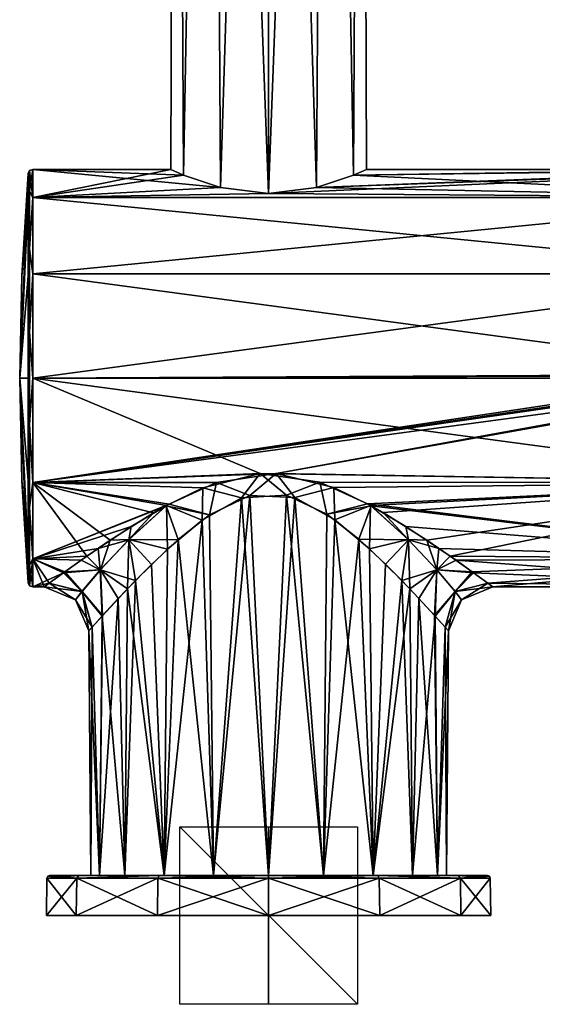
# Model space of a CAD drawing. Header units: millimetres. Extents: x -89 to 30, y -70 to 288.
# Tile 1 of 59: x -89 to -30, y -70 to 40. Entities that reach past the tile are written whole.
import ezdxf

# ---------------------------------------------------------------- set-up
doc = ezdxf.new("R2010")
doc.units = ezdxf.units.MM
doc.header["$LTSCALE"] = 81.481481
for name, color, linetype in [('1', 7, 'CONTINUOUS'), ('10', 7, 'CONTINUOUS'), ('11', 7, 'CONTINUOUS'), ('12', 7, 'CONTINUOUS'), ('13', 7, 'CONTINUOUS'), ('14', 7, 'CONTINUOUS'), ('15', 7, 'CONTINUOUS'), ('16', 7, 'CONTINUOUS'), ('17', 7, 'CONTINUOUS'), ('2', 7, 'CONTINUOUS'), ('203', 7, 'CONTINUOUS'), ('204', 7, 'CONTINUOUS'), ('205', 7, 'CONTINUOUS'), ('3', 7, 'CONTINUOUS'), ('33', 7, 'CONTINUOUS'), ('34', 7, 'CONTINUOUS'), ('4', 7, 'CONTINUOUS'), ('5', 7, 'CONTINUOUS'), ('6', 7, 'CONTINUOUS'), ('7', 7, 'CONTINUOUS'), ('8', 7, 'CONTINUOUS')]:
    doc.layers.add(name, color=color, linetype=linetype)

msp = doc.modelspace()

# ---------------------------------------------------------------- linework, layer by layer
at = {"layer": '1', "linetype": 'CONTINUOUS'}
for points in [[(-82.65, -60.5, 12.5), (-86, -60.5), (-39.35, -60.5, 12.5), (-82.65, -60.5, 12.5)], [(-39.35, -60.5, 12.5), (-86, -60.5), (-36, -60.5), (-39.35, -60.5, 12.5)], [(-36, -60.5), (-86, -60.5), (-82.65, -60.5, -12.5), (-36, -60.5)], [(-73.5, -60.5, 21.65), (-82.65, -60.5, 12.5), (-48.5, -60.5, 21.65), (-73.5, -60.5, 21.65)], [(-48.5, -60.5, 21.65), (-82.65, -60.5, 12.5), (-39.35, -60.5, 12.5), (-48.5, -60.5, 21.65)], [(-39.35, -60.5, -12.5), (-36, -60.5), (-82.65, -60.5, -12.5), (-39.35, -60.5, -12.5)], [(-73.5, -60.5, -21.65), (-39.35, -60.5, -12.5), (-82.65, -60.5, -12.5), (-73.5, -60.5, -21.65)], [(-61, -60.5, 25), (-73.5, -60.5, 21.65), (-48.5, -60.5, 21.65), (-61, -60.5, 25)], [(-48.5, -60.5, -21.65), (-39.35, -60.5, -12.5), (-73.5, -60.5, -21.65), (-48.5, -60.5, -21.65)], [(-61, -60.5, -25), (-48.5, -60.5, -21.65), (-73.5, -60.5, -21.65), (-61, -60.5, -25)]]:
    msp.add_3dface(points, dxfattribs=at)
at = {"layer": '10', "linetype": 'CONTINUOUS'}
for points in [[(-88.04, 19.95, 11.52), (-88.04, 23.04), (-89, 0), (-88.04, 19.95, 11.52)], [(-89, 0), (-88.04, 23.04), (-88.76, 11.53), (-89, 0)], [(-88.04, 11.52, 19.95), (-88.04, 19.95, 11.52), (-89, 0), (-88.04, 11.52, 19.95)], [(-88.04, 0, 23.04), (-88.04, 11.52, 19.95), (-89, 0), (-88.04, 0, 23.04)], [(-88.04, -11.52, 19.95), (-88.04, 0, 23.04), (-89, 0), (-88.04, -11.52, 19.95)], [(-88.04, -19.95, 11.52), (-88.04, -11.52, 19.95), (-89, 0), (-88.04, -19.95, 11.52)], [(-88.76, -11.53), (-88.04, -19.95, 11.52), (-89, 0), (-88.76, -11.53)], [(-88.04, -23.04), (-88.04, -19.95, 11.52), (-88.76, -11.53), (-88.04, -23.04)]]:
    msp.add_3dface(points, dxfattribs=at)
at = {"layer": '11', "linetype": 'CONTINUOUS'}
for points in [[(-88.76, 11.53), (-88.04, 23.04), (-88.04, 19.95, -11.52), (-88.76, 11.53)], [(-89, 0), (-88.76, 11.53), (-88.04, 19.95, -11.52), (-89, 0)], [(-88.04, 11.52, -19.95), (-89, 0), (-88.04, 19.95, -11.52), (-88.04, 11.52, -19.95)], [(-88.04, 0, -23.04), (-89, 0), (-88.04, 11.52, -19.95), (-88.04, 0, -23.04)], [(-88.04, -23.04), (-88.76, -11.53), (-89, 0), (-88.04, -23.04)], [(-88.04, -23.04), (-89, 0), (-88.04, -19.95, -11.52), (-88.04, -23.04)], [(-88.04, -19.95, -11.52), (-89, 0), (-88.04, -11.52, -19.95), (-88.04, -19.95, -11.52)], [(-88.04, -11.52, -19.95), (-89, 0), (-88.04, 0, -23.04), (-88.04, -11.52, -19.95)]]:
    msp.add_3dface(points, dxfattribs=at)
at = {"layer": '12', "linetype": 'CONTINUOUS'}
for points in [[(-88.04, 23.04), (-87.88, 23.37, 0), (-87.88, 21.05, -10.14), (-88.04, 23.04)], [(-87.54, 23.5), (-87.54, 20.35, -11.75), (-87.88, 23.37, 0), (-87.54, 23.5)], [(-87.88, 23.37, 0), (-87.54, 20.35, -11.75), (-87.88, 21.05, -10.14), (-87.88, 23.37, 0)], [(-88.04, 19.95, -11.52), (-88.04, 23.04), (-87.88, 21.05, -10.14), (-88.04, 19.95, -11.52)], [(-88.04, 19.95, -11.52), (-87.88, 21.05, -10.14), (-87.88, 14.57, -18.27), (-88.04, 19.95, -11.52)], [(-88.04, 11.52, -19.95), (-88.04, 19.95, -11.52), (-87.88, 14.57, -18.27), (-88.04, 11.52, -19.95)], [(-87.88, 21.05, -10.14), (-87.54, 20.35, -11.75), (-87.88, 14.57, -18.27), (-87.88, 21.05, -10.14)], [(-87.54, 20.35, -11.75), (-87.54, 11.75, -20.35), (-87.88, 14.57, -18.27), (-87.54, 20.35, -11.75)], [(-88.04, 11.52, -19.95), (-87.88, 14.57, -18.27), (-87.88, 5.2, -22.78), (-88.04, 11.52, -19.95)], [(-87.88, 14.57, -18.27), (-87.54, 11.75, -20.35), (-87.88, 5.2, -22.78), (-87.88, 14.57, -18.27)], [(-88.04, 0, -23.04), (-88.04, 11.52, -19.95), (-87.88, 5.2, -22.78), (-88.04, 0, -23.04)], [(-87.54, 11.75, -20.35), (-87.54, 0, -23.5), (-87.88, 5.2, -22.78), (-87.54, 11.75, -20.35)], [(-88.04, 0, -23.04), (-87.88, 5.2, -22.78), (-87.88, -5.2, -22.78), (-88.04, 0, -23.04)], [(-87.88, 5.2, -22.78), (-87.54, 0, -23.5), (-87.88, -5.2, -22.78), (-87.88, 5.2, -22.78)], [(-87.54, 0, -23.5), (-87.54, -11.75, -20.35), (-87.88, -5.2, -22.78), (-87.54, 0, -23.5)], [(-88.04, -11.52, -19.95), (-88.04, 0, -23.04), (-87.88, -5.2, -22.78), (-88.04, -11.52, -19.95)], [(-88.04, -11.52, -19.95), (-87.88, -5.2, -22.78), (-87.88, -14.57, -18.27), (-88.04, -11.52, -19.95)], [(-87.88, -5.2, -22.78), (-87.54, -11.75, -20.35), (-87.88, -14.57, -18.27), (-87.88, -5.2, -22.78)], [(-88.04, -19.95, -11.52), (-88.04, -11.52, -19.95), (-87.88, -14.57, -18.27), (-88.04, -19.95, -11.52)], [(-87.54, -11.75, -20.35), (-87.54, -20.35, -11.75), (-87.88, -14.57, -18.27), (-87.54, -11.75, -20.35)], [(-88.04, -19.95, -11.52), (-87.88, -14.57, -18.27), (-87.88, -21.05, -10.14), (-88.04, -19.95, -11.52)], [(-87.88, -14.57, -18.27), (-87.54, -20.35, -11.75), (-87.88, -21.05, -10.14), (-87.88, -14.57, -18.27)], [(-88.04, -23.04), (-88.04, -19.95, -11.52), (-87.88, -23.37, 0), (-88.04, -23.04)], [(-88.04, -19.95, -11.52), (-87.88, -21.05, -10.14), (-87.88, -23.37, 0), (-88.04, -19.95, -11.52)], [(-87.54, -20.35, -11.75), (-87.54, -23.5), (-87.88, -21.05, -10.14), (-87.54, -20.35, -11.75)], [(-87.88, -21.05, -10.14), (-87.54, -23.5), (-87.88, -23.37, 0), (-87.88, -21.05, -10.14)]]:
    msp.add_3dface(points, dxfattribs=at)
at = {"layer": '13', "linetype": 'CONTINUOUS'}
for points in [[(-88.04, 23.04), (-88.04, 19.95, 11.52), (-87.88, 23.37, 0), (-88.04, 23.04)], [(-87.88, 23.37, 0), (-88.04, 19.95, 11.52), (-87.88, 21.05, 10.14), (-87.88, 23.37, 0)], [(-87.54, 20.35, 11.75), (-87.54, 23.5), (-87.88, 21.05, 10.14), (-87.54, 20.35, 11.75)], [(-87.54, 23.5), (-87.88, 23.37, 0), (-87.88, 21.05, 10.14), (-87.54, 23.5)], [(-88.04, 19.95, 11.52), (-87.88, 14.57, 18.27), (-87.88, 21.05, 10.14), (-88.04, 19.95, 11.52)], [(-88.04, 19.95, 11.52), (-88.04, 11.52, 19.95), (-87.88, 14.57, 18.27), (-88.04, 19.95, 11.52)], [(-87.88, 14.57, 18.27), (-87.54, 20.35, 11.75), (-87.88, 21.05, 10.14), (-87.88, 14.57, 18.27)], [(-87.54, 11.75, 20.35), (-87.54, 20.35, 11.75), (-87.88, 14.57, 18.27), (-87.54, 11.75, 20.35)], [(-88.04, 11.52, 19.95), (-87.88, 5.2, 22.78), (-87.88, 14.57, 18.27), (-88.04, 11.52, 19.95)], [(-87.88, 5.2, 22.78), (-87.54, 11.75, 20.35), (-87.88, 14.57, 18.27), (-87.88, 5.2, 22.78)], [(-88.04, 11.52, 19.95), (-88.04, 0, 23.04), (-87.88, 5.2, 22.78), (-88.04, 11.52, 19.95)], [(-87.54, 0, 23.5), (-87.54, 11.75, 20.35), (-87.88, 5.2, 22.78), (-87.54, 0, 23.5)], [(-88.04, 0, 23.04), (-87.88, -5.2, 22.78), (-87.88, 5.2, 22.78), (-88.04, 0, 23.04)], [(-87.88, -5.2, 22.78), (-87.54, 0, 23.5), (-87.88, 5.2, 22.78), (-87.88, -5.2, 22.78)], [(-88.04, 0, 23.04), (-88.04, -11.52, 19.95), (-87.88, -5.2, 22.78), (-88.04, 0, 23.04)], [(-87.54, -11.75, 20.35), (-87.54, 0, 23.5), (-87.88, -5.2, 22.78), (-87.54, -11.75, 20.35)], [(-88.04, -11.52, 19.95), (-87.88, -14.57, 18.27), (-87.88, -5.2, 22.78), (-88.04, -11.52, 19.95)], [(-87.88, -14.57, 18.27), (-87.54, -11.75, 20.35), (-87.88, -5.2, 22.78), (-87.88, -14.57, 18.27)], [(-88.04, -11.52, 19.95), (-88.04, -19.95, 11.52), (-87.88, -14.57, 18.27), (-88.04, -11.52, 19.95)], [(-87.54, -20.35, 11.75), (-87.54, -11.75, 20.35), (-87.88, -14.57, 18.27), (-87.54, -20.35, 11.75)], [(-88.04, -19.95, 11.52), (-87.88, -21.05, 10.14), (-87.88, -14.57, 18.27), (-88.04, -19.95, 11.52)], [(-87.88, -21.05, 10.14), (-87.54, -20.35, 11.75), (-87.88, -14.57, 18.27), (-87.88, -21.05, 10.14)], [(-88.04, -19.95, 11.52), (-88.04, -23.04), (-87.88, -21.05, 10.14), (-88.04, -19.95, 11.52)], [(-88.04, -23.04), (-87.88, -23.37, 0), (-87.88, -21.05, 10.14), (-88.04, -23.04)], [(-87.54, -23.5), (-87.54, -20.35, 11.75), (-87.88, -23.37, 0), (-87.54, -23.5)], [(-87.88, -23.37, 0), (-87.54, -20.35, 11.75), (-87.88, -21.05, 10.14), (-87.88, -23.37, 0)]]:
    msp.add_3dface(points, dxfattribs=at)
at = {"layer": '14', "linetype": 'CONTINUOUS'}
for points in [[(-67.65, -15.38, 19.24), (-67.18, -56, 19.02), (-63.1, -13.2, 20.27), (-67.65, -15.38, 19.24)], [(-67.18, -56, 19.02), (-61, -56, 20), (-63.1, -13.2, 20.27), (-67.18, -56, 19.02)], [(-63.1, -13.2, 20.27), (-61, -56, 20), (-58.04, -13.45, 20.16), (-63.1, -13.2, 20.27)], [(-61, -56, 20), (-54.82, -56, 19.02), (-58.04, -13.45, 20.16), (-61, -56, 20)], [(-58.04, -13.45, 20.16), (-54.82, -56, 19.02), (-53.56, -15.94, 18.94), (-58.04, -13.45, 20.16)], [(-71.18, -18.17, 17.6), (-67.18, -56, 19.02), (-67.65, -15.38, 19.24), (-71.18, -18.17, 17.6)], [(-54.82, -56, 19.02), (-49.24, -56, 16.18), (-53.56, -15.94, 18.94), (-54.82, -56, 19.02)], [(-53.56, -15.94, 18.94), (-49.24, -56, 16.18), (-49.65, -19.22, 16.86), (-53.56, -15.94, 18.94)], [(-74.19, -20.98, 15.44), (-72.76, -56, 16.18), (-71.18, -18.17, 17.6), (-74.19, -20.98, 15.44)], [(-72.76, -56, 16.18), (-67.18, -56, 19.02), (-71.18, -18.17, 17.6), (-72.76, -56, 16.18)], [(-49.65, -19.22, 16.86), (-49.24, -56, 16.18), (-46.02, -22.79, 13.69), (-49.65, -19.22, 16.86)], [(-76.89, -23.74, 12.6), (-72.76, -56, 16.18), (-74.19, -20.98, 15.44), (-76.89, -23.74, 12.6)], [(-49.24, -56, 16.18), (-44.82, -56, 11.76), (-46.02, -22.79, 13.69), (-49.24, -56, 16.18)], [(-46.02, -22.79, 13.69), (-44.82, -56, 11.76), (-44.09, -24.81, 11.19), (-46.02, -22.79, 13.69)], [(-79.74, -26.8, 7.68), (-77.18, -56, 11.76), (-76.89, -23.74, 12.6), (-79.74, -26.8, 7.68)], [(-77.18, -56, 11.76), (-72.76, -56, 16.18), (-76.89, -23.74, 12.6), (-77.18, -56, 11.76)], [(-44.82, -56, 11.76), (-41.98, -56, 6.18), (-44.09, -24.81, 11.19), (-44.82, -56, 11.76)], [(-44.09, -24.81, 11.19), (-41.98, -56, 6.18), (-42.33, -26.72, 7.85), (-44.09, -24.81, 11.19)], [(-80.86, -28.03, 3.92), (-80.02, -56, 6.18), (-79.74, -26.8, 7.68), (-80.86, -28.03, 3.92)], [(-80.02, -56, 6.18), (-77.18, -56, 11.76), (-79.74, -26.8, 7.68), (-80.02, -56, 6.18)], [(-42.33, -26.72, 7.85), (-41.98, -56, 6.18), (-41.14, -28.03, 3.93), (-42.33, -26.72, 7.85)], [(-81.24, -28.46), (-80.02, -56, 6.18), (-80.86, -28.03, 3.92), (-81.24, -28.46)], [(-81, -56), (-80.02, -56, 6.18), (-81.24, -28.46), (-81, -56)], [(-41.98, -56, 6.18), (-41, -56), (-41.14, -28.03, 3.93), (-41.98, -56, 6.18)], [(-41.14, -28.03, 3.93), (-41, -56), (-40.76, -28.46), (-41.14, -28.03, 3.93)]]:
    msp.add_3dface(points, dxfattribs=at)
at = {"layer": '15', "linetype": 'CONTINUOUS'}
for points in [[(-58.99, -13.18, -20.27), (-61, -56, -20), (-64.05, -13.48, -20.14), (-58.99, -13.18, -20.27)], [(-54.82, -56, -19.02), (-61, -56, -20), (-58.99, -13.18, -20.27), (-54.82, -56, -19.02)], [(-54.43, -15.33, -19.27), (-54.82, -56, -19.02), (-58.99, -13.18, -20.27), (-54.43, -15.33, -19.27)], [(-64.05, -13.48, -20.14), (-67.18, -56, -19.02), (-68.49, -15.98, -18.92), (-64.05, -13.48, -20.14)], [(-61, -56, -20), (-67.18, -56, -19.02), (-64.05, -13.48, -20.14), (-61, -56, -20)], [(-50.86, -18.13, -17.62), (-54.82, -56, -19.02), (-54.43, -15.33, -19.27), (-50.86, -18.13, -17.62)], [(-67.18, -56, -19.02), (-72.76, -56, -16.18), (-68.49, -15.98, -18.92), (-67.18, -56, -19.02)], [(-68.49, -15.98, -18.92), (-72.76, -56, -16.18), (-72.37, -19.24, -16.84), (-68.49, -15.98, -18.92)], [(-49.24, -56, -16.18), (-54.82, -56, -19.02), (-50.86, -18.13, -17.62), (-49.24, -56, -16.18)], [(-47.83, -20.96, -15.46), (-49.24, -56, -16.18), (-50.86, -18.13, -17.62), (-47.83, -20.96, -15.46)], [(-72.37, -19.24, -16.84), (-72.76, -56, -16.18), (-75.99, -22.8, -13.67), (-72.37, -19.24, -16.84)], [(-45.12, -23.73, -12.61), (-49.24, -56, -16.18), (-47.83, -20.96, -15.46), (-45.12, -23.73, -12.61)], [(-75.99, -22.8, -13.67), (-77.18, -56, -11.76), (-77.91, -24.82, -11.18), (-75.99, -22.8, -13.67)], [(-72.76, -56, -16.18), (-77.18, -56, -11.76), (-75.99, -22.8, -13.67), (-72.76, -56, -16.18)], [(-44.82, -56, -11.76), (-49.24, -56, -16.18), (-45.12, -23.73, -12.61), (-44.82, -56, -11.76)], [(-42.26, -26.8, -7.68), (-44.82, -56, -11.76), (-45.12, -23.73, -12.61), (-42.26, -26.8, -7.68)], [(-77.18, -56, -11.76), (-80.02, -56, -6.18), (-77.91, -24.82, -11.18), (-77.18, -56, -11.76)], [(-77.91, -24.82, -11.18), (-80.02, -56, -6.18), (-79.67, -26.72, -7.85), (-77.91, -24.82, -11.18)], [(-79.67, -26.72, -7.85), (-80.02, -56, -6.18), (-80.86, -28.03, -3.93), (-79.67, -26.72, -7.85)], [(-41.98, -56, -6.18), (-44.82, -56, -11.76), (-42.26, -26.8, -7.68), (-41.98, -56, -6.18)], [(-41.14, -28.03, -3.92), (-41.98, -56, -6.18), (-42.26, -26.8, -7.68), (-41.14, -28.03, -3.92)], [(-81, -56), (-81.24, -28.46), (-80.86, -28.03, -3.93), (-81, -56)], [(-80.02, -56, -6.18), (-81, -56), (-80.86, -28.03, -3.93), (-80.02, -56, -6.18)], [(-40.76, -28.46), (-41.98, -56, -6.18), (-41.14, -28.03, -3.92), (-40.76, -28.46)], [(-40.76, -28.46), (-41, -56), (-41.98, -56, -6.18), (-40.76, -28.46)]]:
    msp.add_3dface(points, dxfattribs=at)
at = {"layer": '16', "linetype": 'CONTINUOUS'}
for points in [[(-60.15, -10.72, 20.91), (-66.85, -11.75, 20.35), (-63.1, -13.2, 20.27), (-60.15, -10.72, 20.91)], [(-60.15, -10.72, 20.91), (-63.1, -13.2, 20.27), (-58.04, -13.45, 20.16), (-60.15, -10.72, 20.91)], [(-53.67, -12.31, 20.02), (-60.15, -10.72, 20.91), (-58.04, -13.45, 20.16), (-53.67, -12.31, 20.02)], [(-66.85, -11.75, 20.35), (-72.2, -14.18, 18.74), (-67.65, -15.38, 19.24), (-66.85, -11.75, 20.35)], [(-66.85, -11.75, 20.35), (-67.65, -15.38, 19.24), (-63.1, -13.2, 20.27), (-66.85, -11.75, 20.35)], [(-53.67, -12.31, 20.02), (-58.04, -13.45, 20.16), (-53.56, -15.94, 18.94), (-53.67, -12.31, 20.02)], [(-49.52, -14.33, 18.63), (-53.67, -12.31, 20.02), (-53.56, -15.94, 18.94), (-49.52, -14.33, 18.63)], [(-72.53, -14.36, 18.6), (-76.46, -16.71, 16.53), (-76.74, -18.2, 15.16), (-72.53, -14.36, 18.6)], [(-71.18, -18.17, 17.6), (-72.53, -14.36, 18.6), (-76.74, -18.2, 15.16), (-71.18, -18.17, 17.6)], [(-72.2, -14.18, 18.74), (-72.53, -14.36, 18.6), (-67.65, -15.38, 19.24), (-72.2, -14.18, 18.74)], [(-72.53, -14.36, 18.6), (-71.18, -18.17, 17.6), (-67.65, -15.38, 19.24), (-72.53, -14.36, 18.6)], [(-49.52, -14.33, 18.63), (-53.56, -15.94, 18.94), (-49.65, -19.22, 16.86), (-49.52, -14.33, 18.63)], [(-49.52, -14.33, 18.63), (-49.65, -19.22, 16.86), (-45.28, -18.17, 15.18), (-49.52, -14.33, 18.63)], [(-48.11, -15.13, 17.98), (-49.52, -14.33, 18.63), (-45.28, -18.17, 15.18), (-48.11, -15.13, 17.98)], [(-43.19, -18.24, 14.81), (-48.11, -15.13, 17.98), (-45.28, -18.17, 15.18), (-43.19, -18.24, 14.81)], [(-76.46, -16.71, 16.53), (-80.19, -19.18, 13.58), (-76.74, -18.2, 15.16), (-76.46, -16.71, 16.53)], [(-80.19, -19.18, 13.58), (-79.93, -21.6, 10.81), (-76.74, -18.2, 15.16), (-80.19, -19.18, 13.58)], [(-79.93, -21.6, 10.81), (-76.89, -23.74, 12.6), (-76.74, -18.2, 15.16), (-79.93, -21.6, 10.81)], [(-76.89, -23.74, 12.6), (-74.19, -20.98, 15.44), (-76.74, -18.2, 15.16), (-76.89, -23.74, 12.6)], [(-74.19, -20.98, 15.44), (-71.18, -18.17, 17.6), (-76.74, -18.2, 15.16), (-74.19, -20.98, 15.44)], [(-49.65, -19.22, 16.86), (-46.02, -22.79, 13.69), (-45.28, -18.17, 15.18), (-49.65, -19.22, 16.86)], [(-46.02, -22.79, 13.69), (-42.08, -21.59, 10.83), (-45.28, -18.17, 15.18), (-46.02, -22.79, 13.69)], [(-42.08, -21.59, 10.83), (-43.19, -18.24, 14.81), (-45.28, -18.17, 15.18), (-42.08, -21.59, 10.83)], [(-40.58, -20.04, 12.28), (-43.19, -18.24, 14.81), (-42.08, -21.59, 10.83), (-40.58, -20.04, 12.28)], [(-80.19, -19.18, 13.58), (-82.1, -20.51, 11.47), (-79.93, -21.6, 10.81), (-80.19, -19.18, 13.58)], [(-82.1, -20.51, 11.47), (-84.06, -21.91, 8.5), (-79.93, -21.6, 10.81), (-82.1, -20.51, 11.47)], [(-38.08, -21.81, 8.75), (-40.58, -20.04, 12.28), (-42.08, -21.59, 10.83), (-38.08, -21.81, 8.75)], [(-84.06, -21.91, 8.5), (-85.67, -23.08, 4.41), (-82, -24.04, 5.66), (-84.06, -21.91, 8.5)], [(-84.06, -21.91, 8.5), (-82, -24.04, 5.66), (-79.93, -21.6, 10.81), (-84.06, -21.91, 8.5)], [(-82, -24.04, 5.66), (-79.74, -26.8, 7.68), (-79.93, -21.6, 10.81), (-82, -24.04, 5.66)], [(-79.74, -26.8, 7.68), (-76.89, -23.74, 12.6), (-79.93, -21.6, 10.81), (-79.74, -26.8, 7.68)], [(-46.02, -22.79, 13.69), (-44.09, -24.81, 11.19), (-42.08, -21.59, 10.83), (-46.02, -22.79, 13.69)], [(-44.09, -24.81, 11.19), (-42.33, -26.72, 7.85), (-42.08, -21.59, 10.83), (-44.09, -24.81, 11.19)], [(-42.33, -26.72, 7.85), (-40.01, -24.04, 5.67), (-42.08, -21.59, 10.83), (-42.33, -26.72, 7.85)], [(-40.01, -24.04, 5.67), (-38.08, -21.81, 8.75), (-42.08, -21.59, 10.83), (-40.01, -24.04, 5.67)], [(-36.33, -23.08, 4.42), (-38.08, -21.81, 8.75), (-40.01, -24.04, 5.67), (-36.33, -23.08, 4.42)], [(-85.67, -23.08, 4.41), (-86.24, -23.5), (-82, -24.04, 5.66), (-85.67, -23.08, 4.41)], [(-39.28, -24.95, 0), (-36.33, -23.08, 4.42), (-40.01, -24.04, 5.67), (-39.28, -24.95, 0)], [(-35.76, -23.5), (-36.33, -23.08, 4.42), (-39.28, -24.95, 0), (-35.76, -23.5)], [(-86.24, -23.5), (-82.72, -24.95, 0), (-82, -24.04, 5.66), (-86.24, -23.5)], [(-82.72, -24.95, 0), (-80.86, -28.03, 3.92), (-82, -24.04, 5.66), (-82.72, -24.95, 0)], [(-80.86, -28.03, 3.92), (-79.74, -26.8, 7.68), (-82, -24.04, 5.66), (-80.86, -28.03, 3.92)], [(-42.33, -26.72, 7.85), (-41.14, -28.03, 3.93), (-40.01, -24.04, 5.67), (-42.33, -26.72, 7.85)], [(-41.14, -28.03, 3.93), (-40.76, -28.46), (-40.01, -24.04, 5.67), (-41.14, -28.03, 3.93)], [(-40.76, -28.46), (-39.28, -24.95, 0), (-40.01, -24.04, 5.67), (-40.76, -28.46)], [(-81.24, -28.46), (-80.86, -28.03, 3.92), (-82.72, -24.95, 0), (-81.24, -28.46)]]:
    msp.add_3dface(points, dxfattribs=at)
at = {"layer": '17', "linetype": 'CONTINUOUS'}
for points in [[(-68.41, -12.34, -20), (-61.96, -10.73, -20.91), (-64.05, -13.48, -20.14), (-68.41, -12.34, -20)], [(-61.96, -10.73, -20.91), (-58.99, -13.18, -20.27), (-64.05, -13.48, -20.14), (-61.96, -10.73, -20.91)], [(-61.96, -10.73, -20.91), (-55.25, -11.72, -20.37), (-58.99, -13.18, -20.27), (-61.96, -10.73, -20.91)], [(-55.25, -11.72, -20.37), (-54.43, -15.33, -19.27), (-58.99, -13.18, -20.27), (-55.25, -11.72, -20.37)], [(-55.25, -11.72, -20.37), (-49.86, -14.14, -18.77), (-54.43, -15.33, -19.27), (-55.25, -11.72, -20.37)], [(-72.48, -14.33, -18.63), (-68.41, -12.34, -20), (-68.49, -15.98, -18.92), (-72.48, -14.33, -18.63)], [(-68.41, -12.34, -20), (-64.05, -13.48, -20.14), (-68.49, -15.98, -18.92), (-68.41, -12.34, -20)], [(-73.93, -15.16, -17.96), (-72.48, -14.33, -18.63), (-76.72, -18.17, -15.18), (-73.93, -15.16, -17.96)], [(-72.48, -14.33, -18.63), (-72.37, -19.24, -16.84), (-76.72, -18.17, -15.18), (-72.48, -14.33, -18.63)], [(-72.48, -14.33, -18.63), (-68.49, -15.98, -18.92), (-72.37, -19.24, -16.84), (-72.48, -14.33, -18.63)], [(-49.86, -14.14, -18.77), (-49.47, -14.36, -18.6), (-54.43, -15.33, -19.27), (-49.86, -14.14, -18.77)], [(-49.47, -14.36, -18.6), (-50.86, -18.13, -17.62), (-54.43, -15.33, -19.27), (-49.47, -14.36, -18.6)], [(-50.86, -18.13, -17.62), (-49.47, -14.36, -18.6), (-45.26, -18.2, -15.16), (-50.86, -18.13, -17.62)], [(-49.47, -14.36, -18.6), (-45.57, -16.69, -16.55), (-45.26, -18.2, -15.16), (-49.47, -14.36, -18.6)], [(-78.83, -18.26, -14.8), (-73.93, -15.16, -17.96), (-76.72, -18.17, -15.18), (-78.83, -18.26, -14.8)], [(-45.57, -16.69, -16.55), (-41.83, -19.17, -13.59), (-45.26, -18.2, -15.16), (-45.57, -16.69, -16.55)], [(-81.43, -20.04, -12.27), (-78.83, -18.26, -14.8), (-79.92, -21.59, -10.83), (-81.43, -20.04, -12.27)], [(-79.92, -21.59, -10.83), (-78.83, -18.26, -14.8), (-76.72, -18.17, -15.18), (-79.92, -21.59, -10.83)], [(-75.99, -22.8, -13.67), (-79.92, -21.59, -10.83), (-76.72, -18.17, -15.18), (-75.99, -22.8, -13.67)], [(-72.37, -19.24, -16.84), (-75.99, -22.8, -13.67), (-76.72, -18.17, -15.18), (-72.37, -19.24, -16.84)], [(-47.83, -20.96, -15.46), (-50.86, -18.13, -17.62), (-45.26, -18.2, -15.16), (-47.83, -20.96, -15.46)], [(-45.12, -23.73, -12.61), (-47.83, -20.96, -15.46), (-45.26, -18.2, -15.16), (-45.12, -23.73, -12.61)], [(-41.83, -19.17, -13.59), (-42.07, -21.6, -10.81), (-45.26, -18.2, -15.16), (-41.83, -19.17, -13.59)], [(-42.07, -21.6, -10.81), (-45.12, -23.73, -12.61), (-45.26, -18.2, -15.16), (-42.07, -21.6, -10.81)], [(-41.83, -19.17, -13.59), (-39.91, -20.51, -11.48), (-42.07, -21.6, -10.81), (-41.83, -19.17, -13.59)], [(-83.92, -21.81, -8.75), (-81.43, -20.04, -12.27), (-79.92, -21.59, -10.83), (-83.92, -21.81, -8.75)], [(-39.91, -20.51, -11.48), (-37.94, -21.91, -8.5), (-42.07, -21.6, -10.81), (-39.91, -20.51, -11.48)], [(-85.67, -23.08, -4.42), (-83.92, -21.81, -8.75), (-81.99, -24.04, -5.67), (-85.67, -23.08, -4.42)], [(-81.99, -24.04, -5.67), (-83.92, -21.81, -8.75), (-79.92, -21.59, -10.83), (-81.99, -24.04, -5.67)], [(-79.67, -26.72, -7.85), (-81.99, -24.04, -5.67), (-79.92, -21.59, -10.83), (-79.67, -26.72, -7.85)], [(-75.99, -22.8, -13.67), (-77.91, -24.82, -11.18), (-79.92, -21.59, -10.83), (-75.99, -22.8, -13.67)], [(-77.91, -24.82, -11.18), (-79.67, -26.72, -7.85), (-79.92, -21.59, -10.83), (-77.91, -24.82, -11.18)], [(-42.26, -26.8, -7.68), (-45.12, -23.73, -12.61), (-42.07, -21.6, -10.81), (-42.26, -26.8, -7.68)], [(-40, -24.04, -5.66), (-42.26, -26.8, -7.68), (-42.07, -21.6, -10.81), (-40, -24.04, -5.66)], [(-37.94, -21.91, -8.5), (-40, -24.04, -5.66), (-42.07, -21.6, -10.81), (-37.94, -21.91, -8.5)], [(-37.94, -21.91, -8.5), (-36.33, -23.08, -4.41), (-40, -24.04, -5.66), (-37.94, -21.91, -8.5)], [(-86.24, -23.5), (-85.67, -23.08, -4.42), (-82.72, -24.95, 0), (-86.24, -23.5)], [(-82.72, -24.95, 0), (-85.67, -23.08, -4.42), (-81.99, -24.04, -5.67), (-82.72, -24.95, 0)], [(-36.33, -23.08, -4.41), (-35.76, -23.5), (-40, -24.04, -5.66), (-36.33, -23.08, -4.41)], [(-81.24, -28.46), (-82.72, -24.95, 0), (-81.99, -24.04, -5.67), (-81.24, -28.46)], [(-80.86, -28.03, -3.93), (-81.24, -28.46), (-81.99, -24.04, -5.67), (-80.86, -28.03, -3.93)], [(-79.67, -26.72, -7.85), (-80.86, -28.03, -3.93), (-81.99, -24.04, -5.67), (-79.67, -26.72, -7.85)], [(-41.14, -28.03, -3.92), (-42.26, -26.8, -7.68), (-40, -24.04, -5.66), (-41.14, -28.03, -3.92)], [(-39.28, -24.95, 0), (-41.14, -28.03, -3.92), (-40, -24.04, -5.66), (-39.28, -24.95, 0)], [(-35.76, -23.5), (-39.28, -24.95, 0), (-40, -24.04, -5.66), (-35.76, -23.5)], [(-40.76, -28.46), (-41.14, -28.03, -3.92), (-39.28, -24.95, 0), (-40.76, -28.46)]]:
    msp.add_3dface(points, dxfattribs=at)
at = {"layer": '2', "linetype": 'CONTINUOUS'}
for points in [[(-81, -56), (-80.02, -56, -6.18), (-85.63, -56), (-81, -56)], [(-82.33, -56, 12.31), (-81, -56), (-85.63, -56), (-82.33, -56, 12.31)], [(-80.02, -56, -6.18), (-77.18, -56, -11.76), (-85.63, -56), (-80.02, -56, -6.18)], [(-85.63, -56), (-77.18, -56, -11.76), (-82.33, -56, -12.31), (-85.63, -56)], [(-72.76, -56, 16.18), (-77.18, -56, 11.76), (-82.33, -56, 12.31), (-72.76, -56, 16.18)], [(-73.31, -56, 21.33), (-72.76, -56, 16.18), (-82.33, -56, 12.31), (-73.31, -56, 21.33)], [(-77.18, -56, 11.76), (-80.02, -56, 6.18), (-82.33, -56, 12.31), (-77.18, -56, 11.76)], [(-80.02, -56, 6.18), (-81, -56), (-82.33, -56, 12.31), (-80.02, -56, 6.18)], [(-77.18, -56, -11.76), (-72.76, -56, -16.18), (-82.33, -56, -12.31), (-77.18, -56, -11.76)], [(-72.76, -56, -16.18), (-67.18, -56, -19.02), (-82.33, -56, -12.31), (-72.76, -56, -16.18)], [(-82.33, -56, -12.31), (-67.18, -56, -19.02), (-73.31, -56, -21.33), (-82.33, -56, -12.31)], [(-61, -56, 20), (-67.18, -56, 19.02), (-73.31, -56, 21.33), (-61, -56, 20)], [(-48.69, -56, 21.33), (-61, -56, 20), (-73.31, -56, 21.33), (-48.69, -56, 21.33)], [(-67.18, -56, 19.02), (-72.76, -56, 16.18), (-73.31, -56, 21.33), (-67.18, -56, 19.02)], [(-67.18, -56, -19.02), (-61, -56, -20), (-73.31, -56, -21.33), (-67.18, -56, -19.02)], [(-73.31, -56, -21.33), (-61, -56, -20), (-48.69, -56, -21.33), (-73.31, -56, -21.33)], [(-61, -56, 24.63), (-48.69, -56, 21.33), (-73.31, -56, 21.33), (-61, -56, 24.63)], [(-61, -56, -24.63), (-73.31, -56, -21.33), (-48.69, -56, -21.33), (-61, -56, -24.63)], [(-54.82, -56, 19.02), (-61, -56, 20), (-48.69, -56, 21.33), (-54.82, -56, 19.02)], [(-61, -56, -20), (-54.82, -56, -19.02), (-48.69, -56, -21.33), (-61, -56, -20)], [(-49.24, -56, 16.18), (-54.82, -56, 19.02), (-39.67, -56, 12.31), (-49.24, -56, 16.18)], [(-39.67, -56, 12.31), (-54.82, -56, 19.02), (-48.69, -56, 21.33), (-39.67, -56, 12.31)], [(-54.82, -56, -19.02), (-49.24, -56, -16.18), (-48.69, -56, -21.33), (-54.82, -56, -19.02)], [(-44.82, -56, 11.76), (-49.24, -56, 16.18), (-39.67, -56, 12.31), (-44.82, -56, 11.76)], [(-49.24, -56, -16.18), (-44.82, -56, -11.76), (-39.67, -56, -12.31), (-49.24, -56, -16.18)], [(-48.69, -56, -21.33), (-49.24, -56, -16.18), (-39.67, -56, -12.31), (-48.69, -56, -21.33)], [(-41.98, -56, 6.18), (-44.82, -56, 11.76), (-36.37, -56), (-41.98, -56, 6.18)], [(-36.37, -56), (-44.82, -56, 11.76), (-39.67, -56, 12.31), (-36.37, -56)], [(-44.82, -56, -11.76), (-41.98, -56, -6.18), (-39.67, -56, -12.31), (-44.82, -56, -11.76)], [(-41, -56), (-41.98, -56, 6.18), (-36.37, -56), (-41, -56)], [(-41.98, -56, -6.18), (-41, -56), (-39.67, -56, -12.31), (-41.98, -56, -6.18)], [(-41, -56), (-36.37, -56), (-39.67, -56, -12.31), (-41, -56)]]:
    msp.add_3dface(points, dxfattribs=at)
at = {"layer": '203', "linetype": 'CONTINUOUS'}
for points in [[(-71, -60.5, 10), (-51, -60.5, 10), (-71, -60.5, -10), (-71, -60.5, 10)], [(-51, -60.5, 10), (-51, -60.5, -10), (-71, -60.5, -10), (-51, -60.5, 10)]]:
    msp.add_3dface(points, dxfattribs=at)
at = {"layer": '204', "linetype": 'CONTINUOUS'}
for points in [[(-51, -50.5), (-51, -70.5), (-71, -50.5), (-51, -50.5)], [(-51, -70.5), (-71, -70.5), (-71, -50.5), (-51, -70.5)]]:
    msp.add_3dface(points, dxfattribs=at)
at = {"layer": '205', "linetype": 'CONTINUOUS'}
for points in [[(-61, -70.5, 10), (-61, -70.5, -10), (-61, -50.5, -10), (-61, -70.5, 10)], [(-61, -50.5, 10), (-61, -70.5, 10), (-61, -50.5, -10), (-61, -50.5, 10)]]:
    msp.add_3dface(points, dxfattribs=at)
at = {"layer": '3', "linetype": 'CONTINUOUS'}
for points in [[(-86, -60.5), (-82.65, -60.5, 12.5), (-85.93, -56.29), (-86, -60.5)], [(-85.93, -56.29), (-82.65, -60.5, 12.5), (-82.59, -56.29, 12.46), (-85.93, -56.29)], [(-82.65, -60.5, 12.5), (-73.5, -60.5, 21.65), (-82.59, -56.29, 12.46), (-82.65, -60.5, 12.5)], [(-82.59, -56.29, 12.46), (-73.5, -60.5, 21.65), (-73.46, -56.29, 21.59), (-82.59, -56.29, 12.46)], [(-73.5, -60.5, 21.65), (-61, -60.5, 25), (-73.46, -56.29, 21.59), (-73.5, -60.5, 21.65)], [(-73.46, -56.29, 21.59), (-61, -60.5, 25), (-61, -56.29, 24.93), (-73.46, -56.29, 21.59)], [(-61, -60.5, 25), (-48.5, -60.5, 21.65), (-61, -56.29, 24.93), (-61, -60.5, 25)], [(-61, -56.29, 24.93), (-48.5, -60.5, 21.65), (-48.54, -56.29, 21.59), (-61, -56.29, 24.93)], [(-48.5, -60.5, 21.65), (-39.35, -60.5, 12.5), (-48.54, -56.29, 21.59), (-48.5, -60.5, 21.65)], [(-48.54, -56.29, 21.59), (-39.35, -60.5, 12.5), (-39.41, -56.29, 12.46), (-48.54, -56.29, 21.59)], [(-39.35, -60.5, 12.5), (-36, -60.5), (-39.41, -56.29, 12.46), (-39.35, -60.5, 12.5)], [(-39.41, -56.29, 12.46), (-36, -60.5), (-36.07, -56.29), (-39.41, -56.29, 12.46)]]:
    msp.add_3dface(points, dxfattribs=at)
at = {"layer": '33', "linetype": 'CONTINUOUS'}
for points in [[(-72, 23.5), (-70.56, 22.86, 5.44), (-71.46, 193.46, 3.4), (-72, 23.5)], [(-70.56, 22.86, -5.44), (-72, 23.5), (-71.46, 193.46, -3.4), (-70.56, 22.86, -5.44)], [(-71.46, 193.46, -3.4), (-72, 23.5), (-71.46, 193.46, 3.4), (-71.46, 193.46, -3.4)], [(-71.46, 193.46, 3.4), (-70.56, 22.86, 5.44), (-67.47, 193.46, 8.9), (-71.46, 193.46, 3.4)], [(-67.47, 193.46, -8.9), (-70.56, 22.86, -5.44), (-71.46, 193.46, -3.4), (-67.47, 193.46, -8.9)], [(-70.56, 22.86, 5.44), (-66.4, 21.46, 9.58), (-67.47, 193.46, 8.9), (-70.56, 22.86, 5.44)], [(-66.4, 21.46, -9.58), (-70.56, 22.86, -5.44), (-67.47, 193.46, -8.9), (-66.4, 21.46, -9.58)], [(-66.4, 21.46, 9.58), (-61, 20.77, 11), (-67.47, 193.46, 8.9), (-66.4, 21.46, 9.58)], [(-67.47, 193.46, 8.9), (-61, 20.77, 11), (-61, 193.46, 11), (-67.47, 193.46, 8.9)], [(-61, 193.46, -11), (-66.4, 21.46, -9.58), (-67.47, 193.46, -8.9), (-61, 193.46, -11)], [(-61, 20.77, -11), (-66.4, 21.46, -9.58), (-61, 193.46, -11), (-61, 20.77, -11)]]:
    msp.add_3dface(points, dxfattribs=at)
at = {"layer": '34', "linetype": 'CONTINUOUS'}
for points in [[(-61, 20.77, 11), (-55.6, 21.46, 9.58), (-61, 193.46, 11), (-61, 20.77, 11)], [(-61, 193.46, 11), (-55.6, 21.46, 9.58), (-54.53, 193.46, 8.9), (-61, 193.46, 11)], [(-55.6, 21.46, -9.58), (-61, 20.77, -11), (-54.53, 193.46, -8.9), (-55.6, 21.46, -9.58)], [(-61, 20.77, -11), (-61, 193.46, -11), (-54.53, 193.46, -8.9), (-61, 20.77, -11)], [(-55.6, 21.46, 9.58), (-51.44, 22.86, 5.44), (-54.53, 193.46, 8.9), (-55.6, 21.46, 9.58)], [(-51.44, 22.86, -5.44), (-55.6, 21.46, -9.58), (-54.53, 193.46, -8.9), (-51.44, 22.86, -5.44)], [(-54.53, 193.46, 8.9), (-51.44, 22.86, 5.44), (-50.54, 193.46, 3.4), (-54.53, 193.46, 8.9)], [(-50.54, 193.46, -3.4), (-51.44, 22.86, -5.44), (-54.53, 193.46, -8.9), (-50.54, 193.46, -3.4)], [(-51.44, 22.86, 5.44), (-50, 23.5), (-50.54, 193.46, 3.4), (-51.44, 22.86, 5.44)], [(-50, 23.5), (-51.44, 22.86, -5.44), (-50.54, 193.46, -3.4), (-50, 23.5)], [(-50.54, 193.46, 3.4), (-50, 23.5), (-50.54, 193.46, -3.4), (-50.54, 193.46, 3.4)]]:
    msp.add_3dface(points, dxfattribs=at)
at = {"layer": '4', "linetype": 'CONTINUOUS'}
for points in [[(-82.65, -60.5, -12.5), (-86, -60.5), (-82.59, -56.29, -12.46), (-82.65, -60.5, -12.5)], [(-86, -60.5), (-85.93, -56.29), (-82.59, -56.29, -12.46), (-86, -60.5)], [(-73.5, -60.5, -21.65), (-82.65, -60.5, -12.5), (-73.46, -56.29, -21.59), (-73.5, -60.5, -21.65)], [(-73.46, -56.29, -21.59), (-82.65, -60.5, -12.5), (-82.59, -56.29, -12.46), (-73.46, -56.29, -21.59)], [(-61, -60.5, -25), (-73.5, -60.5, -21.65), (-61, -56.29, -24.93), (-61, -60.5, -25)], [(-61, -56.29, -24.93), (-73.5, -60.5, -21.65), (-73.46, -56.29, -21.59), (-61, -56.29, -24.93)], [(-48.5, -60.5, -21.65), (-61, -60.5, -25), (-48.54, -56.29, -21.59), (-48.5, -60.5, -21.65)], [(-48.54, -56.29, -21.59), (-61, -60.5, -25), (-61, -56.29, -24.93), (-48.54, -56.29, -21.59)], [(-39.41, -56.29, -12.46), (-48.5, -60.5, -21.65), (-48.54, -56.29, -21.59), (-39.41, -56.29, -12.46)], [(-39.35, -60.5, -12.5), (-48.5, -60.5, -21.65), (-39.41, -56.29, -12.46), (-39.35, -60.5, -12.5)], [(-36.07, -56.29), (-39.35, -60.5, -12.5), (-39.41, -56.29, -12.46), (-36.07, -56.29)], [(-36, -60.5), (-39.35, -60.5, -12.5), (-36.07, -56.29), (-36, -60.5)]]:
    msp.add_3dface(points, dxfattribs=at)
at = {"layer": '5', "linetype": 'CONTINUOUS'}
for points in [[(-85.93, -56.29), (-82.59, -56.29, 12.46), (-85.84, -56.09), (-85.93, -56.29)], [(-82.59, -56.29, 12.46), (-85.63, -56), (-85.84, -56.09), (-82.59, -56.29, 12.46)], [(-82.33, -56, 12.31), (-85.63, -56), (-82.59, -56.29, 12.46), (-82.33, -56, 12.31)], [(-73.31, -56, 21.33), (-82.33, -56, 12.31), (-82.59, -56.29, 12.46), (-73.31, -56, 21.33)], [(-73.31, -56, 21.33), (-82.59, -56.29, 12.46), (-73.46, -56.29, 21.59), (-73.31, -56, 21.33)], [(-73.31, -56, 21.33), (-73.46, -56.29, 21.59), (-61, -56.29, 24.93), (-73.31, -56, 21.33)], [(-61, -56, 24.63), (-73.31, -56, 21.33), (-61, -56.29, 24.93), (-61, -56, 24.63)], [(-48.69, -56, 21.33), (-61, -56, 24.63), (-48.54, -56.29, 21.59), (-48.69, -56, 21.33)], [(-61, -56, 24.63), (-61, -56.29, 24.93), (-48.54, -56.29, 21.59), (-61, -56, 24.63)], [(-39.67, -56, 12.31), (-48.69, -56, 21.33), (-39.41, -56.29, 12.46), (-39.67, -56, 12.31)], [(-48.69, -56, 21.33), (-48.54, -56.29, 21.59), (-39.41, -56.29, 12.46), (-48.69, -56, 21.33)], [(-36.37, -56), (-39.67, -56, 12.31), (-36.16, -56.09), (-36.37, -56)], [(-39.67, -56, 12.31), (-39.41, -56.29, 12.46), (-36.07, -56.29), (-39.67, -56, 12.31)], [(-39.67, -56, 12.31), (-36.07, -56.29), (-36.16, -56.09), (-39.67, -56, 12.31)]]:
    msp.add_3dface(points, dxfattribs=at)
at = {"layer": '6', "linetype": 'CONTINUOUS'}
for points in [[(-85.93, -56.29), (-82.33, -56, -12.31), (-82.59, -56.29, -12.46), (-85.93, -56.29)], [(-82.33, -56, -12.31), (-85.93, -56.29), (-85.84, -56.09), (-82.33, -56, -12.31)], [(-85.63, -56), (-82.33, -56, -12.31), (-85.84, -56.09), (-85.63, -56)], [(-82.33, -56, -12.31), (-73.31, -56, -21.33), (-82.59, -56.29, -12.46), (-82.33, -56, -12.31)], [(-73.31, -56, -21.33), (-73.46, -56.29, -21.59), (-82.59, -56.29, -12.46), (-73.31, -56, -21.33)], [(-73.31, -56, -21.33), (-61, -56, -24.63), (-73.46, -56.29, -21.59), (-73.31, -56, -21.33)], [(-61, -56, -24.63), (-61, -56.29, -24.93), (-73.46, -56.29, -21.59), (-61, -56, -24.63)], [(-61, -56, -24.63), (-48.69, -56, -21.33), (-61, -56.29, -24.93), (-61, -56, -24.63)], [(-48.69, -56, -21.33), (-48.54, -56.29, -21.59), (-61, -56.29, -24.93), (-48.69, -56, -21.33)], [(-48.69, -56, -21.33), (-39.67, -56, -12.31), (-39.41, -56.29, -12.46), (-48.69, -56, -21.33)], [(-48.69, -56, -21.33), (-39.41, -56.29, -12.46), (-48.54, -56.29, -21.59), (-48.69, -56, -21.33)], [(-39.67, -56, -12.31), (-36.37, -56), (-39.41, -56.29, -12.46), (-39.67, -56, -12.31)], [(-39.41, -56.29, -12.46), (-36.37, -56), (-36.16, -56.09), (-39.41, -56.29, -12.46)], [(-36.07, -56.29), (-39.41, -56.29, -12.46), (-36.16, -56.09), (-36.07, -56.29)]]:
    msp.add_3dface(points, dxfattribs=at)
at = {"layer": '7', "linetype": 'CONTINUOUS'}
for points in [[(-70.56, 22.86, 5.44), (-72, 23.5), (-87.54, 20.35, 11.75), (-70.56, 22.86, 5.44)], [(-87.54, 20.35, 11.75), (-72, 23.5), (-87.54, 23.5), (-87.54, 20.35, 11.75)], [(-55.6, 21.46, 9.58), (-61, 20.77, 11), (0, 23.5), (-55.6, 21.46, 9.58)], [(0, 23.5), (-61, 20.77, 11), (0, 20.35, 11.75), (0, 23.5)], [(-51.44, 22.86, 5.44), (-55.6, 21.46, 9.58), (-3.4, 23.5, 0.4), (-51.44, 22.86, 5.44)], [(-3.4, 23.5, 0.4), (-55.6, 21.46, 9.58), (0, 23.5), (-3.4, 23.5, 0.4)], [(-50, 23.5), (-51.44, 22.86, 5.44), (-9.5, 23.5), (-50, 23.5)], [(-9.5, 23.5), (-51.44, 22.86, 5.44), (-9.38, 23.5, 0.28), (-9.5, 23.5)], [(-9.38, 23.5, 0.28), (-51.44, 22.86, 5.44), (-9.1, 23.5, 0.4), (-9.38, 23.5, 0.28)], [(-9.1, 23.5, 0.4), (-51.44, 22.86, 5.44), (-3.4, 23.5, 0.4), (-9.1, 23.5, 0.4)], [(-66.4, 21.46, 9.58), (-70.56, 22.86, 5.44), (-87.54, 20.35, 11.75), (-66.4, 21.46, 9.58)], [(-61, 20.77, 11), (-66.4, 21.46, 9.58), (-87.54, 20.35, 11.75), (-61, 20.77, 11)], [(0, 20.35, 11.75), (-61, 20.77, 11), (-87.54, 20.35, 11.75), (0, 20.35, 11.75)], [(0, 11.75, 20.35), (0, 20.35, 11.75), (-87.54, 11.75, 20.35), (0, 11.75, 20.35)], [(-87.54, 11.75, 20.35), (0, 20.35, 11.75), (-87.54, 20.35, 11.75), (-87.54, 11.75, 20.35)], [(-9.1, 0.4, 23.5), (0, 11.75, 20.35), (-87.54, 0, 23.5), (-9.1, 0.4, 23.5)], [(-87.54, 0, 23.5), (0, 11.75, 20.35), (-87.54, 11.75, 20.35), (-87.54, 0, 23.5)], [(-9.38, 0.28, 23.5), (-9.1, 0.4, 23.5), (-87.54, 0, 23.5), (-9.38, 0.28, 23.5)], [(-9.5, 0, 23.5), (-9.38, 0.28, 23.5), (-87.54, 0, 23.5), (-9.5, 0, 23.5)], [(-9.38, -0.28, 23.5), (-9.5, 0, 23.5), (-87.54, -11.75, 20.35), (-9.38, -0.28, 23.5)], [(-87.54, -11.75, 20.35), (-9.5, 0, 23.5), (-87.54, 0, 23.5), (-87.54, -11.75, 20.35)], [(0, 0, 23.5), (-3.4, -0.4, 23.5), (-60.15, -10.72, 20.91), (0, 0, 23.5)], [(0, -11.75, 20.35), (0, 0, 23.5), (-60.15, -10.72, 20.91), (0, -11.75, 20.35)], [(-9.1, -0.4, 23.5), (-9.38, -0.28, 23.5), (-87.54, -11.75, 20.35), (-9.1, -0.4, 23.5)], [(-3.4, -0.4, 23.5), (-9.1, -0.4, 23.5), (-87.54, -11.75, 20.35), (-3.4, -0.4, 23.5)], [(-60.15, -10.72, 20.91), (-3.4, -0.4, 23.5), (-87.54, -11.75, 20.35), (-60.15, -10.72, 20.91)], [(-66.85, -11.75, 20.35), (-60.15, -10.72, 20.91), (-87.54, -11.75, 20.35), (-66.85, -11.75, 20.35)], [(-53.67, -12.31, 20.02), (0, -11.75, 20.35), (-60.15, -10.72, 20.91), (-53.67, -12.31, 20.02)], [(-72.2, -14.18, 18.74), (-66.85, -11.75, 20.35), (-87.54, -11.75, 20.35), (-72.2, -14.18, 18.74)], [(-87.54, -20.35, 11.75), (-72.2, -14.18, 18.74), (-87.54, -11.75, 20.35), (-87.54, -20.35, 11.75)], [(-49.52, -14.33, 18.63), (0, -11.75, 20.35), (-53.67, -12.31, 20.02), (-49.52, -14.33, 18.63)], [(-48.11, -15.13, 17.98), (0, -11.75, 20.35), (-49.52, -14.33, 18.63), (-48.11, -15.13, 17.98)], [(-43.19, -18.24, 14.81), (0, -11.75, 20.35), (-48.11, -15.13, 17.98), (-43.19, -18.24, 14.81)], [(-40.58, -20.04, 12.28), (0, -11.75, 20.35), (-43.19, -18.24, 14.81), (-40.58, -20.04, 12.28)], [(0, -20.35, 11.75), (0, -11.75, 20.35), (-40.58, -20.04, 12.28), (0, -20.35, 11.75)], [(-72.53, -14.36, 18.6), (-72.2, -14.18, 18.74), (-87.54, -20.35, 11.75), (-72.53, -14.36, 18.6)], [(-76.46, -16.71, 16.53), (-72.53, -14.36, 18.6), (-87.54, -20.35, 11.75), (-76.46, -16.71, 16.53)], [(-80.19, -19.18, 13.58), (-76.46, -16.71, 16.53), (-87.54, -20.35, 11.75), (-80.19, -19.18, 13.58)], [(-82.1, -20.51, 11.47), (-80.19, -19.18, 13.58), (-87.54, -20.35, 11.75), (-82.1, -20.51, 11.47)], [(-84.06, -21.91, 8.5), (-82.1, -20.51, 11.47), (-87.54, -20.35, 11.75), (-84.06, -21.91, 8.5)], [(-87.54, -23.5), (-84.06, -21.91, 8.5), (-87.54, -20.35, 11.75), (-87.54, -23.5)], [(-38.08, -21.81, 8.75), (0, -20.35, 11.75), (-40.58, -20.04, 12.28), (-38.08, -21.81, 8.75)], [(-36.33, -23.08, 4.42), (0, -20.35, 11.75), (-38.08, -21.81, 8.75), (-36.33, -23.08, 4.42)], [(-35.76, -23.5), (0, -20.35, 11.75), (-36.33, -23.08, 4.42), (-35.76, -23.5)], [(0, -23.5), (0, -20.35, 11.75), (-35.76, -23.5), (0, -23.5)], [(-85.67, -23.08, 4.41), (-84.06, -21.91, 8.5), (-87.54, -23.5), (-85.67, -23.08, 4.41)], [(-86.24, -23.5), (-85.67, -23.08, 4.41), (-87.54, -23.5), (-86.24, -23.5)]]:
    msp.add_3dface(points, dxfattribs=at)
at = {"layer": '8', "linetype": 'CONTINUOUS'}
for points in [[(-87.54, 23.5), (-72, 23.5), (-70.56, 22.86, -5.44), (-87.54, 23.5)], [(-66.4, 21.46, -9.58), (-87.54, 23.5), (-70.56, 22.86, -5.44), (-66.4, 21.46, -9.58)], [(-87.54, 23.5), (-66.4, 21.46, -9.58), (-87.54, 20.35, -11.75), (-87.54, 23.5)], [(-50, 23.5), (-9.1, 23.5, -0.4), (-51.44, 22.86, -5.44), (-50, 23.5)], [(-9.1, 23.5, -0.4), (0, 20.35, -11.75), (-51.44, 22.86, -5.44), (-9.1, 23.5, -0.4)], [(-50, 23.5), (-9.5, 23.5), (-9.38, 23.5, -0.28), (-50, 23.5)], [(-9.1, 23.5, -0.4), (-50, 23.5), (-9.38, 23.5, -0.28), (-9.1, 23.5, -0.4)], [(-51.44, 22.86, -5.44), (0, 20.35, -11.75), (-55.6, 21.46, -9.58), (-51.44, 22.86, -5.44)], [(-66.4, 21.46, -9.58), (-61, 20.77, -11), (-87.54, 20.35, -11.75), (-66.4, 21.46, -9.58)], [(0, 20.35, -11.75), (-61, 20.77, -11), (-55.6, 21.46, -9.58), (0, 20.35, -11.75)], [(-87.54, 20.35, -11.75), (-61, 20.77, -11), (0, 20.35, -11.75), (-87.54, 20.35, -11.75)], [(-87.54, 11.75, -20.35), (-87.54, 20.35, -11.75), (0, 11.75, -20.35), (-87.54, 11.75, -20.35)], [(0, 11.75, -20.35), (-87.54, 20.35, -11.75), (0, 20.35, -11.75), (0, 11.75, -20.35)], [(-87.54, 0, -23.5), (-87.54, 11.75, -20.35), (0, 0, -23.5), (-87.54, 0, -23.5)], [(0, 0, -23.5), (-87.54, 11.75, -20.35), (0, 11.75, -20.35), (0, 0, -23.5)], [(-87.54, -11.75, -20.35), (-87.54, 0, -23.5), (-61.96, -10.73, -20.91), (-87.54, -11.75, -20.35)], [(-61.96, -10.73, -20.91), (-87.54, 0, -23.5), (0, -11.75, -20.35), (-61.96, -10.73, -20.91)], [(0, -11.75, -20.35), (-87.54, 0, -23.5), (0, 0, -23.5), (0, -11.75, -20.35)], [(-68.41, -12.34, -20), (-87.54, -11.75, -20.35), (-61.96, -10.73, -20.91), (-68.41, -12.34, -20)], [(-55.25, -11.72, -20.37), (-61.96, -10.73, -20.91), (0, -11.75, -20.35), (-55.25, -11.72, -20.37)], [(-87.54, -20.35, -11.75), (-87.54, -11.75, -20.35), (-81.43, -20.04, -12.27), (-87.54, -20.35, -11.75)], [(-81.43, -20.04, -12.27), (-87.54, -11.75, -20.35), (-78.83, -18.26, -14.8), (-81.43, -20.04, -12.27)], [(-78.83, -18.26, -14.8), (-87.54, -11.75, -20.35), (-73.93, -15.16, -17.96), (-78.83, -18.26, -14.8)], [(-73.93, -15.16, -17.96), (-87.54, -11.75, -20.35), (-72.48, -14.33, -18.63), (-73.93, -15.16, -17.96)], [(-72.48, -14.33, -18.63), (-87.54, -11.75, -20.35), (-68.41, -12.34, -20), (-72.48, -14.33, -18.63)], [(-49.86, -14.14, -18.77), (-55.25, -11.72, -20.37), (0, -11.75, -20.35), (-49.86, -14.14, -18.77)], [(0, -20.35, -11.75), (-49.86, -14.14, -18.77), (0, -11.75, -20.35), (0, -20.35, -11.75)], [(-49.47, -14.36, -18.6), (-49.86, -14.14, -18.77), (0, -20.35, -11.75), (-49.47, -14.36, -18.6)], [(-45.57, -16.69, -16.55), (-49.47, -14.36, -18.6), (0, -20.35, -11.75), (-45.57, -16.69, -16.55)], [(-41.83, -19.17, -13.59), (-45.57, -16.69, -16.55), (0, -20.35, -11.75), (-41.83, -19.17, -13.59)], [(-39.91, -20.51, -11.48), (-41.83, -19.17, -13.59), (0, -20.35, -11.75), (-39.91, -20.51, -11.48)], [(-83.92, -21.81, -8.75), (-87.54, -20.35, -11.75), (-81.43, -20.04, -12.27), (-83.92, -21.81, -8.75)], [(-86.24, -23.5), (-87.54, -23.5), (-87.54, -20.35, -11.75), (-86.24, -23.5)], [(-86.24, -23.5), (-87.54, -20.35, -11.75), (-85.67, -23.08, -4.42), (-86.24, -23.5)], [(-85.67, -23.08, -4.42), (-87.54, -20.35, -11.75), (-83.92, -21.81, -8.75), (-85.67, -23.08, -4.42)], [(0, -23.5), (-39.91, -20.51, -11.48), (0, -20.35, -11.75), (0, -23.5)], [(-39.91, -20.51, -11.48), (0, -23.5), (-37.94, -21.91, -8.5), (-39.91, -20.51, -11.48)], [(-37.94, -21.91, -8.5), (0, -23.5), (-36.33, -23.08, -4.41), (-37.94, -21.91, -8.5)], [(0, -23.5), (-35.76, -23.5), (-36.33, -23.08, -4.41), (0, -23.5)]]:
    msp.add_3dface(points, dxfattribs=at)

doc.saveas('drawing.dxf')
